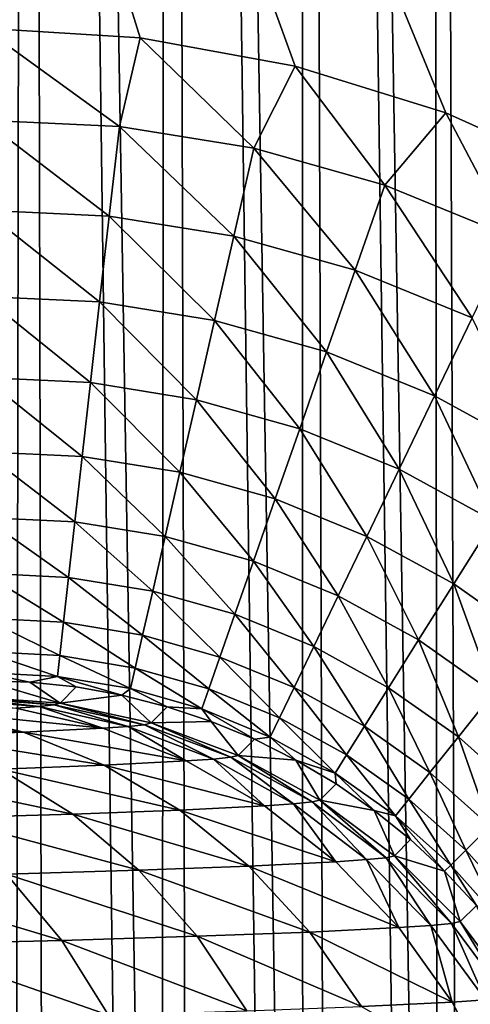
# Model space of a CAD drawing. Header units: millimetres. Extents: x -110 to 110, y 0 to 80.
# Tile 180 of 256: x -65.31 to -63.93, y 50.94 to 53.96. Entities that reach past the tile are written whole.
import ezdxf

# ---------------------------------------------------------------- set-up
doc = ezdxf.new("R2010")
doc.units = ezdxf.units.MM
doc.header["$LTSCALE"] = 59.460957
for name, color, linetype in [('117', 7, 'CONTINUOUS'), ('118', 7, 'CONTINUOUS'), ('119', 7, 'CONTINUOUS'), ('155', 7, 'CONTINUOUS'), ('37', 7, 'CONTINUOUS'), ('45', 7, 'CONTINUOUS'), ('6', 7, 'CONTINUOUS'), ('74', 7, 'CONTINUOUS')]:
    doc.layers.add(name, color=color, linetype=linetype)

msp = doc.modelspace()

# ---------------------------------------------------------------- linework, layer by layer
at = {"layer": '117', "color": 7, "linetype": 'Continuous', "true_color": 0xe0f2ff}
for points in [[(-65.4213, 51.9308, 48.0349), (-65.4705, 51.8816, 45.2163), (-65.1859, 51.8612, 45.2117), (-65.4213, 51.9308, 48.0349)], [(-65.2792, 51.9258, 48.0373), (-65.4213, 51.9308, 48.0349), (-65.1859, 51.8612, 45.2117), (-65.2792, 51.9258, 48.0373)], [(-65.1373, 51.9106, 48.0395), (-65.2792, 51.9258, 48.0373), (-65.1859, 51.8612, 45.2117), (-65.1373, 51.9106, 48.0395)], [(-64.9966, 51.8853, 48.0415), (-65.1373, 51.9106, 48.0395), (-65.1859, 51.8612, 45.2117), (-64.9966, 51.8853, 48.0415)], [(-64.9072, 51.8004, 45.2079), (-64.9966, 51.8853, 48.0415), (-65.1859, 51.8612, 45.2117), (-64.9072, 51.8004, 45.2079)], [(-64.858, 51.85, 48.0433), (-64.9966, 51.8853, 48.0415), (-64.9072, 51.8004, 45.2079), (-64.858, 51.85, 48.0433)], [(-64.7225, 51.805, 48.0449), (-64.858, 51.85, 48.0433), (-64.9072, 51.8004, 45.2079), (-64.7225, 51.805, 48.0449)], [(-64.6399, 51.7007, 45.205), (-64.7225, 51.805, 48.0449), (-64.9072, 51.8004, 45.2079), (-64.6399, 51.7007, 45.205)], [(-64.5906, 51.7504, 48.0462), (-64.7225, 51.805, 48.0449), (-64.6399, 51.7007, 45.205), (-64.5906, 51.7504, 48.0462)], [(-64.4629, 51.6865, 48.0474), (-64.5906, 51.7504, 48.0462), (-64.6399, 51.7007, 45.205), (-64.4629, 51.6865, 48.0474)], [(-64.3895, 51.5639, 45.203), (-64.4629, 51.6865, 48.0474), (-64.6399, 51.7007, 45.205), (-64.3895, 51.5639, 45.203)], [(-64.34, 51.6137, 48.0482), (-64.4629, 51.6865, 48.0474), (-64.3895, 51.5639, 45.203), (-64.34, 51.6137, 48.0482)], [(-64.2227, 51.5323, 48.0489), (-64.34, 51.6137, 48.0482), (-64.3895, 51.5639, 45.203), (-64.2227, 51.5323, 48.0489)], [(-64.1612, 51.3929, 45.202), (-64.2227, 51.5323, 48.0489), (-64.3895, 51.5639, 45.203), (-64.1612, 51.3929, 45.202)], [(-64.1115, 51.4427, 48.0492), (-64.2227, 51.5323, 48.0489), (-64.1612, 51.3929, 45.202), (-64.1115, 51.4427, 48.0492)], [(-64.007, 51.3454, 48.0494), (-64.1115, 51.4427, 48.0492), (-64.1612, 51.3929, 45.202), (-64.007, 51.3454, 48.0494)], [(-63.9594, 51.1912, 45.202), (-64.007, 51.3454, 48.0494), (-64.1612, 51.3929, 45.202), (-63.9594, 51.1912, 45.202)], [(-63.9097, 51.2409, 48.0492), (-64.007, 51.3454, 48.0494), (-63.9594, 51.1912, 45.202), (-63.9097, 51.2409, 48.0492)], [(-63.7884, 50.9628, 45.203), (-63.9097, 51.2409, 48.0492), (-63.9594, 51.1912, 45.202), (-63.7884, 50.9628, 45.203)]]:
    msp.add_3dface(points, dxfattribs=at)
at = {"layer": '118', "color": 7, "linetype": 'Continuous', "true_color": 0xe0f2ff}
for points in [[(-65.4874, 51.8769, 44.9458), (-65.5288, 51.8722, 44.6777), (-65.2503, 51.8509, 44.6221), (-65.4874, 51.8769, 44.9458)], [(-65.2503, 51.8509, 44.6221), (-65.5288, 51.8722, 44.6777), (-65.3221, 51.846, 44.3345), (-65.2503, 51.8509, 44.6221)], [(-65.4705, 51.8816, 45.2163), (-65.4874, 51.8769, 44.9458), (-65.2048, 51.856, 44.9156), (-65.4705, 51.8816, 45.2163)], [(-65.2048, 51.856, 44.9156), (-65.4874, 51.8769, 44.9458), (-65.2503, 51.8509, 44.6221), (-65.2048, 51.856, 44.9156)], [(-65.1859, 51.8612, 45.2117), (-65.4705, 51.8816, 45.2163), (-65.2048, 51.856, 44.9156), (-65.1859, 51.8612, 45.2117)], [(-65.0553, 51.7842, 44.2564), (-65.2503, 51.8509, 44.6221), (-65.3221, 51.846, 44.3345), (-65.0553, 51.7842, 44.2564)], [(-64.9775, 51.7896, 44.5684), (-65.2048, 51.856, 44.9156), (-65.2503, 51.8509, 44.6221), (-64.9775, 51.7896, 44.5684)], [(-64.9775, 51.7896, 44.5684), (-65.2503, 51.8509, 44.6221), (-65.0553, 51.7842, 44.2564), (-64.9775, 51.7896, 44.5684)], [(-64.9279, 51.795, 44.8867), (-65.1859, 51.8612, 45.2117), (-65.2048, 51.856, 44.9156), (-64.9279, 51.795, 44.8867)], [(-64.9279, 51.795, 44.8867), (-65.2048, 51.856, 44.9156), (-64.9775, 51.7896, 44.5684), (-64.9279, 51.795, 44.8867)], [(-64.9072, 51.8004, 45.2079), (-65.1859, 51.8612, 45.2117), (-64.9279, 51.795, 44.8867), (-64.9072, 51.8004, 45.2079)], [(-64.7994, 51.6837, 44.1822), (-64.9775, 51.7896, 44.5684), (-65.0553, 51.7842, 44.2564), (-64.7994, 51.6837, 44.1822)], [(-64.7159, 51.6894, 44.5176), (-64.9279, 51.795, 44.8867), (-64.9775, 51.7896, 44.5684), (-64.7159, 51.6894, 44.5176)], [(-64.7159, 51.6894, 44.5176), (-64.9775, 51.7896, 44.5684), (-64.7994, 51.6837, 44.1822), (-64.7159, 51.6894, 44.5176)], [(-64.6624, 51.695, 44.8597), (-64.9072, 51.8004, 45.2079), (-64.9279, 51.795, 44.8867), (-64.6624, 51.695, 44.8597)], [(-64.6624, 51.695, 44.8597), (-64.9279, 51.795, 44.8867), (-64.7159, 51.6894, 44.5176), (-64.6624, 51.695, 44.8597)], [(-64.6399, 51.7007, 45.205), (-64.9072, 51.8004, 45.2079), (-64.6624, 51.695, 44.8597), (-64.6399, 51.7007, 45.205)], [(-64.5597, 51.5463, 44.1135), (-64.7159, 51.6894, 44.5176), (-64.7994, 51.6837, 44.1822), (-64.5597, 51.5463, 44.1135)], [(-64.4708, 51.5524, 44.4707), (-64.6624, 51.695, 44.8597), (-64.7159, 51.6894, 44.5176), (-64.4708, 51.5524, 44.4707)], [(-64.4708, 51.5524, 44.4707), (-64.7159, 51.6894, 44.5176), (-64.5597, 51.5463, 44.1135), (-64.4708, 51.5524, 44.4707)], [(-64.4136, 51.5581, 44.8352), (-64.6399, 51.7007, 45.205), (-64.6624, 51.695, 44.8597), (-64.4136, 51.5581, 44.8352)], [(-64.4136, 51.5581, 44.8352), (-64.6624, 51.695, 44.8597), (-64.4708, 51.5524, 44.4707), (-64.4136, 51.5581, 44.8352)], [(-64.3895, 51.5639, 45.203), (-64.6399, 51.7007, 45.205), (-64.4136, 51.5581, 44.8352), (-64.3895, 51.5639, 45.203)], [(-64.3409, 51.3749, 44.0515), (-64.4708, 51.5524, 44.4707), (-64.5597, 51.5463, 44.1135), (-64.3409, 51.3749, 44.0515)], [(-64.2471, 51.3813, 44.4287), (-64.4136, 51.5581, 44.8352), (-64.4708, 51.5524, 44.4707), (-64.2471, 51.3813, 44.4287)], [(-64.2471, 51.3813, 44.4287), (-64.4708, 51.5524, 44.4707), (-64.3409, 51.3749, 44.0515), (-64.2471, 51.3813, 44.4287)], [(-64.1866, 51.3871, 44.8136), (-64.3895, 51.5639, 45.203), (-64.4136, 51.5581, 44.8352), (-64.1866, 51.3871, 44.8136)], [(-64.1866, 51.3871, 44.8136), (-64.4136, 51.5581, 44.8352), (-64.2471, 51.3813, 44.4287), (-64.1866, 51.3871, 44.8136)], [(-64.1612, 51.3929, 45.202), (-64.3895, 51.5639, 45.203), (-64.1866, 51.3871, 44.8136), (-64.1612, 51.3929, 45.202)], [(-64.0493, 51.1797, 44.3925), (-64.1866, 51.3871, 44.8136), (-64.2471, 51.3813, 44.4287), (-64.0493, 51.1797, 44.3925)], [(-63.986, 51.1854, 44.7954), (-64.1612, 51.3929, 45.202), (-64.1866, 51.3871, 44.8136), (-63.986, 51.1854, 44.7954)], [(-63.986, 51.1854, 44.7954), (-64.1866, 51.3871, 44.8136), (-64.0493, 51.1797, 44.3925), (-63.986, 51.1854, 44.7954)], [(-63.9594, 51.1912, 45.202), (-64.1612, 51.3929, 45.202), (-63.986, 51.1854, 44.7954), (-63.9594, 51.1912, 45.202)], [(-64.1476, 51.173, 43.9976), (-64.2471, 51.3813, 44.4287), (-64.3409, 51.3749, 44.0515), (-64.1476, 51.173, 43.9976)], [(-64.0493, 51.1797, 44.3925), (-64.2471, 51.3813, 44.4287), (-64.1476, 51.173, 43.9976), (-64.0493, 51.1797, 44.3925)], [(-63.9835, 50.9446, 43.9529), (-64.0493, 51.1797, 44.3925), (-64.1476, 51.173, 43.9976), (-63.9835, 50.9446, 43.9529)], [(-63.8816, 50.9515, 44.3628), (-63.986, 51.1854, 44.7954), (-64.0493, 51.1797, 44.3925), (-63.8816, 50.9515, 44.3628)], [(-63.8816, 50.9515, 44.3628), (-64.0493, 51.1797, 44.3925), (-63.9835, 50.9446, 43.9529), (-63.8816, 50.9515, 44.3628)], [(-63.816, 50.9571, 44.781), (-63.9594, 51.1912, 45.202), (-63.986, 51.1854, 44.7954), (-63.816, 50.9571, 44.781)], [(-63.816, 50.9571, 44.781), (-63.986, 51.1854, 44.7954), (-63.8816, 50.9515, 44.3628), (-63.816, 50.9571, 44.781)], [(-63.7884, 50.9628, 45.203), (-63.9594, 51.1912, 45.202), (-63.816, 50.9571, 44.781), (-63.7884, 50.9628, 45.203)], [(-63.8521, 50.6943, 43.9183), (-63.8816, 50.9515, 44.3628), (-63.9835, 50.9446, 43.9529), (-63.8521, 50.6943, 43.9183)]]:
    msp.add_3dface(points, dxfattribs=at)
at = {"layer": '119', "color": 7, "linetype": 'Continuous', "true_color": 0xe0f2ff}
for points in [[(-65.0553, 51.7842, 44.2564), (-65.3221, 51.846, 44.3345), (-65.5565, 51.8343, 43.6635), (-65.0553, 51.7842, 44.2564)], [(-65.5565, 51.8343, 43.6635), (-65.8535, 51.823, 43.0176), (-65.2984, 51.7721, 43.5604), (-65.5565, 51.8343, 43.6635)], [(-65.2984, 51.7721, 43.5604), (-65.8535, 51.823, 43.0176), (-65.6065, 51.7604, 42.8906), (-65.2984, 51.7721, 43.5604)], [(-65.0553, 51.7842, 44.2564), (-65.5565, 51.8343, 43.6635), (-65.2984, 51.7721, 43.5604), (-65.0553, 51.7842, 44.2564)], [(-64.7994, 51.6837, 44.1822), (-65.0553, 51.7842, 44.2564), (-65.2984, 51.7721, 43.5604), (-64.7994, 51.6837, 44.1822)], [(-65.2984, 51.7721, 43.5604), (-65.6065, 51.7604, 42.8906), (-65.0509, 51.6711, 43.4623), (-65.2984, 51.7721, 43.5604)], [(-65.0509, 51.6711, 43.4623), (-65.6065, 51.7604, 42.8906), (-65.3696, 51.659, 42.7695), (-65.0509, 51.6711, 43.4623)], [(-64.7994, 51.6837, 44.1822), (-65.2984, 51.7721, 43.5604), (-65.0509, 51.6711, 43.4623), (-64.7994, 51.6837, 44.1822)], [(-65.3696, 51.659, 42.7695), (-65.7525, 51.6475, 42.11), (-65.1476, 51.5209, 42.6567), (-65.3696, 51.659, 42.7695)], [(-65.0509, 51.6711, 43.4623), (-65.3696, 51.659, 42.7695), (-64.819, 51.5333, 43.3711), (-65.0509, 51.6711, 43.4623)], [(-64.819, 51.5333, 43.3711), (-65.3696, 51.659, 42.7695), (-65.1476, 51.5209, 42.6567), (-64.819, 51.5333, 43.3711)], [(-64.5597, 51.5463, 44.1135), (-64.7994, 51.6837, 44.1822), (-65.0509, 51.6711, 43.4623), (-64.5597, 51.5463, 44.1135)], [(-64.5597, 51.5463, 44.1135), (-65.0509, 51.6711, 43.4623), (-64.819, 51.5333, 43.3711), (-64.5597, 51.5463, 44.1135)], [(-65.1476, 51.5209, 42.6567), (-65.7525, 51.6475, 42.11), (-65.5424, 51.509, 41.9767), (-65.1476, 51.5209, 42.6567)], [(-64.3409, 51.3749, 44.0515), (-64.5597, 51.5463, 44.1135), (-64.819, 51.5333, 43.3711), (-64.3409, 51.3749, 44.0515)], [(-65.1476, 51.5209, 42.6567), (-65.5424, 51.509, 41.9767), (-64.945, 51.3488, 42.5546), (-65.1476, 51.5209, 42.6567)], [(-64.945, 51.3488, 42.5546), (-65.5424, 51.509, 41.9767), (-65.3507, 51.3366, 41.8559), (-64.945, 51.3488, 42.5546)], [(-64.819, 51.5333, 43.3711), (-65.1476, 51.5209, 42.6567), (-64.6074, 51.3616, 43.2887), (-64.819, 51.5333, 43.3711)], [(-64.6074, 51.3616, 43.2887), (-65.1476, 51.5209, 42.6567), (-64.945, 51.3488, 42.5546), (-64.6074, 51.3616, 43.2887)], [(-64.3409, 51.3749, 44.0515), (-64.819, 51.5333, 43.3711), (-64.6074, 51.3616, 43.2887), (-64.3409, 51.3749, 44.0515)], [(-64.6074, 51.3616, 43.2887), (-64.945, 51.3488, 42.5546), (-64.4203, 51.1593, 43.2168), (-64.6074, 51.3616, 43.2887)], [(-64.1476, 51.173, 43.9976), (-64.3409, 51.3749, 44.0515), (-64.6074, 51.3616, 43.2887), (-64.1476, 51.173, 43.9976)], [(-64.1476, 51.173, 43.9976), (-64.6074, 51.3616, 43.2887), (-64.4203, 51.1593, 43.2168), (-64.1476, 51.173, 43.9976)], [(-65.3507, 51.3366, 41.8559), (-65.8208, 51.3251, 41.1987), (-65.1812, 51.1337, 41.75), (-65.3507, 51.3366, 41.8559)], [(-65.1812, 51.1337, 41.75), (-65.8208, 51.3251, 41.1987), (-65.6625, 51.122, 41.0772), (-65.1812, 51.1337, 41.75)], [(-64.945, 51.3488, 42.5546), (-65.3507, 51.3366, 41.8559), (-64.7659, 51.1462, 42.4653), (-64.945, 51.3488, 42.5546)], [(-64.7659, 51.1462, 42.4653), (-65.3507, 51.3366, 41.8559), (-65.1812, 51.1337, 41.75), (-64.7659, 51.1462, 42.4653)], [(-64.4203, 51.1593, 43.2168), (-64.945, 51.3488, 42.5546), (-64.7659, 51.1462, 42.4653), (-64.4203, 51.1593, 43.2168)], [(-64.7659, 51.1462, 42.4653), (-65.1812, 51.1337, 41.75), (-64.614, 50.9173, 42.3905), (-64.7659, 51.1462, 42.4653)], [(-64.4203, 51.1593, 43.2168), (-64.7659, 51.1462, 42.4653), (-64.2616, 50.9307, 43.1567), (-64.4203, 51.1593, 43.2168)], [(-64.2616, 50.9307, 43.1567), (-64.7659, 51.1462, 42.4653), (-64.614, 50.9173, 42.3905), (-64.2616, 50.9307, 43.1567)], [(-63.9835, 50.9446, 43.9529), (-64.1476, 51.173, 43.9976), (-64.4203, 51.1593, 43.2168), (-63.9835, 50.9446, 43.9529)], [(-63.9835, 50.9446, 43.9529), (-64.4203, 51.1593, 43.2168), (-64.2616, 50.9307, 43.1567), (-63.9835, 50.9446, 43.9529)], [(-65.1812, 51.1337, 41.75), (-65.6625, 51.122, 41.0772), (-65.0375, 50.9046, 41.6611), (-65.1812, 51.1337, 41.75)], [(-65.0375, 50.9046, 41.6611), (-65.6625, 51.122, 41.0772), (-65.5282, 50.8926, 40.9752), (-65.0375, 50.9046, 41.6611)], [(-64.614, 50.9173, 42.3905), (-65.1812, 51.1337, 41.75), (-65.0375, 50.9046, 41.6611), (-64.614, 50.9173, 42.3905)], [(-63.8521, 50.6943, 43.9183), (-63.9835, 50.9446, 43.9529), (-64.2616, 50.9307, 43.1567), (-63.8521, 50.6943, 43.9183)]]:
    msp.add_3dface(points, dxfattribs=at)
at = {"layer": '155', "color": 7, "linetype": 'Continuous', "true_color": 0xe0f2ff}
for points in [[(-64.9407, 53.9015, 50), (-65.4213, 53.9305, 50), (-65.0046, 53.6293, 49.9806), (-64.9407, 53.9015, 50)], [(-65.0046, 53.6293, 49.9806), (-65.4213, 53.9305, 50), (-65.4213, 53.649, 49.9801), (-65.0046, 53.6293, 49.9806)], [(-64.5924, 53.5625, 49.981), (-64.9407, 53.9015, 50), (-65.0046, 53.6293, 49.9806), (-64.5924, 53.5625, 49.981)], [(-64.465, 53.8145, 50), (-64.9407, 53.9015, 50), (-64.5924, 53.5625, 49.981), (-64.465, 53.8145, 50)], [(-64.1902, 53.4493, 49.9814), (-64.465, 53.8145, 50), (-64.5924, 53.5625, 49.981), (-64.1902, 53.4493, 49.9814)], [(-64.0035, 53.6708, 50), (-64.465, 53.8145, 50), (-64.1902, 53.4493, 49.9814), (-64.0035, 53.6708, 50)], [(-65.0046, 53.6293, 49.9806), (-65.4213, 53.649, 49.9801), (-65.0355, 53.3547, 49.9217), (-65.0046, 53.6293, 49.9806)], [(-65.0355, 53.3547, 49.9217), (-65.4213, 53.649, 49.9801), (-65.4213, 53.3728, 49.9207), (-65.0355, 53.3547, 49.9217)], [(-63.8031, 53.2913, 49.9817), (-64.0035, 53.6708, 50), (-64.1902, 53.4493, 49.9814), (-63.8031, 53.2913, 49.9817)], [(-63.563, 53.4727, 50), (-64.0035, 53.6708, 50), (-63.8031, 53.2913, 49.9817), (-63.563, 53.4727, 50)], [(-64.6539, 53.293, 49.9226), (-65.0046, 53.6293, 49.9806), (-65.0355, 53.3547, 49.9217), (-64.6539, 53.293, 49.9226)], [(-64.5924, 53.5625, 49.981), (-65.0046, 53.6293, 49.9806), (-64.6539, 53.293, 49.9226), (-64.5924, 53.5625, 49.981)], [(-64.2815, 53.1884, 49.9233), (-64.5924, 53.5625, 49.981), (-64.6539, 53.293, 49.9226), (-64.2815, 53.1884, 49.9233)], [(-64.1902, 53.4493, 49.9814), (-64.5924, 53.5625, 49.981), (-64.2815, 53.1884, 49.9233), (-64.1902, 53.4493, 49.9814)], [(-63.923, 53.0422, 49.9239), (-64.1902, 53.4493, 49.9814), (-64.2815, 53.1884, 49.9233), (-63.923, 53.0422, 49.9239)], [(-63.8031, 53.2913, 49.9817), (-64.1902, 53.4493, 49.9814), (-63.923, 53.0422, 49.9239), (-63.8031, 53.2913, 49.9817)], [(-65.0652, 53.0912, 49.8245), (-65.4213, 53.3728, 49.9207), (-65.4213, 53.1078, 49.823), (-65.0652, 53.0912, 49.8245)], [(-65.0355, 53.3547, 49.9217), (-65.4213, 53.3728, 49.9207), (-65.0652, 53.0912, 49.8245), (-65.0355, 53.3547, 49.9217)], [(-64.7129, 53.0343, 49.8258), (-65.0355, 53.3547, 49.9217), (-65.0652, 53.0912, 49.8245), (-64.7129, 53.0343, 49.8258)], [(-64.6539, 53.293, 49.9226), (-65.0355, 53.3547, 49.9217), (-64.7129, 53.0343, 49.8258), (-64.6539, 53.293, 49.9226)], [(-64.3691, 52.9378, 49.8269), (-64.6539, 53.293, 49.9226), (-64.7129, 53.0343, 49.8258), (-64.3691, 52.9378, 49.8269)], [(-64.2815, 53.1884, 49.9233), (-64.6539, 53.293, 49.9226), (-64.3691, 52.9378, 49.8269), (-64.2815, 53.1884, 49.9233)], [(-64.0383, 52.8029, 49.8277), (-64.2815, 53.1884, 49.9233), (-64.3691, 52.9378, 49.8269), (-64.0383, 52.8029, 49.8277)], [(-63.923, 53.0422, 49.9239), (-64.2815, 53.1884, 49.9233), (-64.0383, 52.8029, 49.8277), (-63.923, 53.0422, 49.9239)], [(-65.0652, 53.0912, 49.8245), (-65.4213, 53.1078, 49.823), (-65.093, 52.8439, 49.6909), (-65.0652, 53.0912, 49.8245)], [(-65.093, 52.8439, 49.6909), (-65.4213, 53.1078, 49.823), (-65.4213, 52.8592, 49.6889), (-65.093, 52.8439, 49.6909)], [(-64.7684, 52.7915, 49.6926), (-65.0652, 53.0912, 49.8245), (-65.093, 52.8439, 49.6909), (-64.7684, 52.7915, 49.6926)], [(-64.7129, 53.0343, 49.8258), (-65.0652, 53.0912, 49.8245), (-64.7684, 52.7915, 49.6926), (-64.7129, 53.0343, 49.8258)], [(-64.4514, 52.7025, 49.694), (-64.7129, 53.0343, 49.8258), (-64.7684, 52.7915, 49.6926), (-64.4514, 52.7025, 49.694)], [(-64.3691, 52.9378, 49.8269), (-64.7129, 53.0343, 49.8258), (-64.4514, 52.7025, 49.694), (-64.3691, 52.9378, 49.8269)], [(-63.7247, 52.6312, 49.8284), (-63.923, 53.0422, 49.9239), (-64.0383, 52.8029, 49.8277), (-63.7247, 52.6312, 49.8284)], [(-64.1465, 52.5782, 49.6951), (-64.3691, 52.9378, 49.8269), (-64.4514, 52.7025, 49.694), (-64.1465, 52.5782, 49.6951)], [(-64.0383, 52.8029, 49.8277), (-64.3691, 52.9378, 49.8269), (-64.1465, 52.5782, 49.6951), (-64.0383, 52.8029, 49.8277)], [(-65.093, 52.8439, 49.6909), (-65.4213, 52.8592, 49.6889), (-65.1185, 52.6177, 49.5235), (-65.093, 52.8439, 49.6909)], [(-65.1185, 52.6177, 49.5235), (-65.4213, 52.8592, 49.6889), (-65.4213, 52.6319, 49.5211), (-65.1185, 52.6177, 49.5235)], [(-64.819, 52.5693, 49.5256), (-65.093, 52.8439, 49.6909), (-65.1185, 52.6177, 49.5235), (-64.819, 52.5693, 49.5256)], [(-64.7684, 52.7915, 49.6926), (-65.093, 52.8439, 49.6909), (-64.819, 52.5693, 49.5256), (-64.7684, 52.7915, 49.6926)], [(-64.5268, 52.4873, 49.5273), (-64.7684, 52.7915, 49.6926), (-64.819, 52.5693, 49.5256), (-64.5268, 52.4873, 49.5273)], [(-64.4514, 52.7025, 49.694), (-64.7684, 52.7915, 49.6926), (-64.5268, 52.4873, 49.5273), (-64.4514, 52.7025, 49.694)], [(-63.8574, 52.4199, 49.6959), (-64.0383, 52.8029, 49.8277), (-64.1465, 52.5782, 49.6951), (-63.8574, 52.4199, 49.6959)], [(-63.7247, 52.6312, 49.8284), (-64.0383, 52.8029, 49.8277), (-63.8574, 52.4199, 49.6959), (-63.7247, 52.6312, 49.8284)], [(-64.2455, 52.3725, 49.5287), (-64.4514, 52.7025, 49.694), (-64.5268, 52.4873, 49.5273), (-64.2455, 52.3725, 49.5287)], [(-64.1465, 52.5782, 49.6951), (-64.4514, 52.7025, 49.694), (-64.2455, 52.3725, 49.5287), (-64.1465, 52.5782, 49.6951)], [(-65.1411, 52.4173, 49.3258), (-65.4213, 52.6319, 49.5211), (-65.4213, 52.4306, 49.323), (-65.1411, 52.4173, 49.3258)], [(-65.1185, 52.6177, 49.5235), (-65.4213, 52.6319, 49.5211), (-65.1411, 52.4173, 49.3258), (-65.1185, 52.6177, 49.5235)], [(-64.864, 52.3724, 49.3282), (-65.1185, 52.6177, 49.5235), (-65.1411, 52.4173, 49.3258), (-64.864, 52.3724, 49.3282)], [(-64.819, 52.5693, 49.5256), (-65.1185, 52.6177, 49.5235), (-64.864, 52.3724, 49.3282), (-64.819, 52.5693, 49.5256)], [(-64.5936, 52.2963, 49.3302), (-64.819, 52.5693, 49.5256), (-64.864, 52.3724, 49.3282), (-64.5936, 52.2963, 49.3302)], [(-64.5268, 52.4873, 49.5273), (-64.819, 52.5693, 49.5256), (-64.5936, 52.2963, 49.3302), (-64.5268, 52.4873, 49.5273)], [(-63.9789, 52.2265, 49.5297), (-64.1465, 52.5782, 49.6951), (-64.2455, 52.3725, 49.5287), (-63.9789, 52.2265, 49.5297)], [(-63.8574, 52.4199, 49.6959), (-64.1465, 52.5782, 49.6951), (-63.9789, 52.2265, 49.5297), (-63.8574, 52.4199, 49.6959)], [(-64.3333, 52.1901, 49.3317), (-64.5268, 52.4873, 49.5273), (-64.5936, 52.2963, 49.3302), (-64.3333, 52.1901, 49.3317)], [(-64.2455, 52.3725, 49.5287), (-64.5268, 52.4873, 49.5273), (-64.3333, 52.1901, 49.3317), (-64.2455, 52.3725, 49.5287)], [(-65.1603, 52.2465, 49.1016), (-65.4213, 52.4306, 49.323), (-65.4213, 52.2592, 49.0985), (-65.1603, 52.2465, 49.1016)], [(-65.1411, 52.4173, 49.3258), (-65.4213, 52.4306, 49.323), (-65.1603, 52.2465, 49.1016), (-65.1411, 52.4173, 49.3258)], [(-64.9023, 52.2045, 49.1042), (-65.1411, 52.4173, 49.3258), (-65.1603, 52.2465, 49.1016), (-64.9023, 52.2045, 49.1042)], [(-64.864, 52.3724, 49.3282), (-65.1411, 52.4173, 49.3258), (-64.9023, 52.2045, 49.1042), (-64.864, 52.3724, 49.3282)], [(-63.7305, 52.0512, 49.5303), (-63.8574, 52.4199, 49.6959), (-63.9789, 52.2265, 49.5297), (-63.7305, 52.0512, 49.5303)], [(-64.6505, 52.1335, 49.1065), (-64.864, 52.3724, 49.3282), (-64.9023, 52.2045, 49.1042), (-64.6505, 52.1335, 49.1065)], [(-64.5936, 52.2963, 49.3302), (-64.864, 52.3724, 49.3282), (-64.6505, 52.1335, 49.1065), (-64.5936, 52.2963, 49.3302)], [(-64.0867, 52.055, 49.3329), (-64.2455, 52.3725, 49.5287), (-64.3333, 52.1901, 49.3317), (-64.0867, 52.055, 49.3329)], [(-63.9789, 52.2265, 49.5297), (-64.2455, 52.3725, 49.5287), (-64.0867, 52.055, 49.3329), (-63.9789, 52.2265, 49.5297)], [(-64.4083, 52.0344, 49.1082), (-64.5936, 52.2963, 49.3302), (-64.6505, 52.1335, 49.1065), (-64.4083, 52.0344, 49.1082)], [(-64.3333, 52.1901, 49.3317), (-64.5936, 52.2963, 49.3302), (-64.4083, 52.0344, 49.1082), (-64.3333, 52.1901, 49.3317)], [(-65.1603, 52.2465, 49.1016), (-65.4213, 52.2592, 49.0985), (-65.1758, 52.1089, 48.8554), (-65.1603, 52.2465, 49.1016)], [(-65.1758, 52.1089, 48.8554), (-65.4213, 52.2592, 49.0985), (-65.4213, 52.1211, 48.8521), (-65.1758, 52.1089, 48.8554)], [(-64.9332, 52.069, 48.8583), (-65.1603, 52.2465, 49.1016), (-65.1758, 52.1089, 48.8554), (-64.9332, 52.069, 48.8583)], [(-64.9023, 52.2045, 49.1042), (-65.1603, 52.2465, 49.1016), (-64.9332, 52.069, 48.8583), (-64.9023, 52.2045, 49.1042)], [(-64.6965, 52.0021, 48.8607), (-64.9023, 52.2045, 49.1042), (-64.9332, 52.069, 48.8583), (-64.6965, 52.0021, 48.8607)], [(-64.6505, 52.1335, 49.1065), (-64.9023, 52.2045, 49.1042), (-64.6965, 52.0021, 48.8607), (-64.6505, 52.1335, 49.1065)], [(-63.8569, 51.8927, 49.3336), (-63.9789, 52.2265, 49.5297), (-64.0867, 52.055, 49.3329), (-63.8569, 51.8927, 49.3336)], [(-63.7305, 52.0512, 49.5303), (-63.9789, 52.2265, 49.5297), (-63.8569, 51.8927, 49.3336), (-63.7305, 52.0512, 49.5303)], [(-64.1787, 51.9085, 49.1095), (-64.3333, 52.1901, 49.3317), (-64.4083, 52.0344, 49.1082), (-64.1787, 51.9085, 49.1095)], [(-64.0867, 52.055, 49.3329), (-64.3333, 52.1901, 49.3317), (-64.1787, 51.9085, 49.1095), (-64.0867, 52.055, 49.3329)], [(-65.1758, 52.1089, 48.8554), (-65.4213, 52.1211, 48.8521), (-65.1873, 52.007, 48.5922), (-65.1758, 52.1089, 48.8554)], [(-65.1873, 52.007, 48.5922), (-65.4213, 52.1211, 48.8521), (-65.4213, 52.0191, 48.5887), (-65.1873, 52.007, 48.5922)], [(-64.4688, 51.9087, 48.8626), (-64.6505, 52.1335, 49.1065), (-64.6965, 52.0021, 48.8607), (-64.4688, 51.9087, 48.8626)], [(-64.4083, 52.0344, 49.1082), (-64.6505, 52.1335, 49.1065), (-64.4688, 51.9087, 48.8626), (-64.4083, 52.0344, 49.1082)], [(-64.9561, 51.9687, 48.5952), (-65.1758, 52.1089, 48.8554), (-65.1873, 52.007, 48.5922), (-64.9561, 51.9687, 48.5952)], [(-64.9332, 52.069, 48.8583), (-65.1758, 52.1089, 48.8554), (-64.9561, 51.9687, 48.5952), (-64.9332, 52.069, 48.8583)], [(-64.7306, 51.9046, 48.5978), (-64.9332, 52.069, 48.8583), (-64.9561, 51.9687, 48.5952), (-64.7306, 51.9046, 48.5978)], [(-64.6965, 52.0021, 48.8607), (-64.9332, 52.069, 48.8583), (-64.7306, 51.9046, 48.5978), (-64.6965, 52.0021, 48.8607)], [(-63.9648, 51.7574, 49.1103), (-64.0867, 52.055, 49.3329), (-64.1787, 51.9085, 49.1095), (-63.9648, 51.7574, 49.1103)], [(-63.8569, 51.8927, 49.3336), (-64.0867, 52.055, 49.3329), (-63.9648, 51.7574, 49.1103), (-63.8569, 51.8927, 49.3336)], [(-65.1873, 52.007, 48.5922), (-65.4213, 52.0191, 48.5887), (-65.1945, 51.9431, 48.3171), (-65.1873, 52.007, 48.5922)], [(-65.1945, 51.9431, 48.3171), (-65.4213, 52.0191, 48.5887), (-65.4213, 51.9552, 48.3135), (-65.1945, 51.9431, 48.3171)], [(-64.253, 51.7902, 48.864), (-64.4083, 52.0344, 49.1082), (-64.4688, 51.9087, 48.8626), (-64.253, 51.7902, 48.864)], [(-64.1787, 51.9085, 49.1095), (-64.4083, 52.0344, 49.1082), (-64.253, 51.7902, 48.864), (-64.1787, 51.9085, 49.1095)], [(-64.9705, 51.9055, 48.3203), (-65.1873, 52.007, 48.5922), (-65.1945, 51.9431, 48.3171), (-64.9705, 51.9055, 48.3203)], [(-64.9561, 51.9687, 48.5952), (-65.1873, 52.007, 48.5922), (-64.9705, 51.9055, 48.3203), (-64.9561, 51.9687, 48.5952)], [(-64.5137, 51.8155, 48.5998), (-64.6965, 52.0021, 48.8607), (-64.7306, 51.9046, 48.5978), (-64.5137, 51.8155, 48.5998)], [(-64.4688, 51.9087, 48.8626), (-64.6965, 52.0021, 48.8607), (-64.5137, 51.8155, 48.5998), (-64.4688, 51.9087, 48.8626)], [(-64.7521, 51.8431, 48.3229), (-64.9561, 51.9687, 48.5952), (-64.9705, 51.9055, 48.3203), (-64.7521, 51.8431, 48.3229)], [(-64.7306, 51.9046, 48.5978), (-64.9561, 51.9687, 48.5952), (-64.7521, 51.8431, 48.3229), (-64.7306, 51.9046, 48.5978)], [(-65.4213, 51.9308, 48.0349), (-65.2792, 51.9258, 48.0373), (-65.4213, 51.9552, 48.3135), (-65.4213, 51.9308, 48.0349)], [(-65.2792, 51.9258, 48.0373), (-65.1945, 51.9431, 48.3171), (-65.4213, 51.9552, 48.3135), (-65.2792, 51.9258, 48.0373)], [(-65.2792, 51.9258, 48.0373), (-65.1373, 51.9106, 48.0395), (-65.1945, 51.9431, 48.3171), (-65.2792, 51.9258, 48.0373)], [(-64.9966, 51.8853, 48.0415), (-64.9705, 51.9055, 48.3203), (-65.1945, 51.9431, 48.3171), (-64.9966, 51.8853, 48.0415)], [(-65.1373, 51.9106, 48.0395), (-64.9966, 51.8853, 48.0415), (-65.1945, 51.9431, 48.3171), (-65.1373, 51.9106, 48.0395)], [(-64.9966, 51.8853, 48.0415), (-64.858, 51.85, 48.0433), (-64.9705, 51.9055, 48.3203), (-64.9966, 51.8853, 48.0415)], [(-64.858, 51.85, 48.0433), (-64.7521, 51.8431, 48.3229), (-64.9705, 51.9055, 48.3203), (-64.858, 51.85, 48.0433)], [(-64.5421, 51.7565, 48.325), (-64.7306, 51.9046, 48.5978), (-64.7521, 51.8431, 48.3229), (-64.5421, 51.7565, 48.325)], [(-64.5137, 51.8155, 48.5998), (-64.7306, 51.9046, 48.5978), (-64.5421, 51.7565, 48.325), (-64.5137, 51.8155, 48.5998)], [(-64.3082, 51.7024, 48.6013), (-64.4688, 51.9087, 48.8626), (-64.5137, 51.8155, 48.5998), (-64.3082, 51.7024, 48.6013)], [(-64.253, 51.7902, 48.864), (-64.4688, 51.9087, 48.8626), (-64.3082, 51.7024, 48.6013), (-64.253, 51.7902, 48.864)], [(-64.052, 51.6481, 48.8648), (-64.1787, 51.9085, 49.1095), (-64.253, 51.7902, 48.864), (-64.052, 51.6481, 48.8648)], [(-63.9648, 51.7574, 49.1103), (-64.1787, 51.9085, 49.1095), (-64.052, 51.6481, 48.8648), (-63.9648, 51.7574, 49.1103)], [(-63.7694, 51.583, 49.1105), (-63.8569, 51.8927, 49.3336), (-63.9648, 51.7574, 49.1103), (-63.7694, 51.583, 49.1105)], [(-64.858, 51.85, 48.0433), (-64.7225, 51.805, 48.0449), (-64.7521, 51.8431, 48.3229), (-64.858, 51.85, 48.0433)], [(-64.5906, 51.7504, 48.0462), (-64.5421, 51.7565, 48.325), (-64.7521, 51.8431, 48.3229), (-64.5906, 51.7504, 48.0462)], [(-64.7225, 51.805, 48.0449), (-64.5906, 51.7504, 48.0462), (-64.7521, 51.8431, 48.3229), (-64.7225, 51.805, 48.0449)], [(-64.3431, 51.6468, 48.3265), (-64.5137, 51.8155, 48.5998), (-64.5421, 51.7565, 48.325), (-64.3431, 51.6468, 48.3265)], [(-64.3082, 51.7024, 48.6013), (-64.5137, 51.8155, 48.5998), (-64.3431, 51.6468, 48.3265), (-64.3082, 51.7024, 48.6013)], [(-64.1167, 51.5669, 48.6022), (-64.253, 51.7902, 48.864), (-64.3082, 51.7024, 48.6013), (-64.1167, 51.5669, 48.6022)], [(-64.052, 51.6481, 48.8648), (-64.253, 51.7902, 48.864), (-64.1167, 51.5669, 48.6022), (-64.052, 51.6481, 48.8648)], [(-64.5906, 51.7504, 48.0462), (-64.4629, 51.6865, 48.0474), (-64.5421, 51.7565, 48.325), (-64.5906, 51.7504, 48.0462)], [(-64.4629, 51.6865, 48.0474), (-64.3431, 51.6468, 48.3265), (-64.5421, 51.7565, 48.325), (-64.4629, 51.6865, 48.0474)], [(-63.8683, 51.4841, 48.8651), (-63.9648, 51.7574, 49.1103), (-64.052, 51.6481, 48.8648), (-63.8683, 51.4841, 48.8651)], [(-63.7694, 51.583, 49.1105), (-63.9648, 51.7574, 49.1103), (-63.8683, 51.4841, 48.8651), (-63.7694, 51.583, 49.1105)], [(-64.4629, 51.6865, 48.0474), (-64.34, 51.6137, 48.0482), (-64.3431, 51.6468, 48.3265), (-64.4629, 51.6865, 48.0474)], [(-64.1577, 51.5154, 48.3275), (-64.3082, 51.7024, 48.6013), (-64.3431, 51.6468, 48.3265), (-64.1577, 51.5154, 48.3275)], [(-64.1167, 51.5669, 48.6022), (-64.3082, 51.7024, 48.6013), (-64.1577, 51.5154, 48.3275), (-64.1167, 51.5669, 48.6022)], [(-64.2227, 51.5323, 48.0489), (-64.1577, 51.5154, 48.3275), (-64.3431, 51.6468, 48.3265), (-64.2227, 51.5323, 48.0489)], [(-64.34, 51.6137, 48.0482), (-64.2227, 51.5323, 48.0489), (-64.3431, 51.6468, 48.3265), (-64.34, 51.6137, 48.0482)], [(-63.9417, 51.4106, 48.6024), (-64.052, 51.6481, 48.8648), (-64.1167, 51.5669, 48.6022), (-63.9417, 51.4106, 48.6024)], [(-63.8683, 51.4841, 48.8651), (-64.052, 51.6481, 48.8648), (-63.9417, 51.4106, 48.6024), (-63.8683, 51.4841, 48.8651)], [(-63.9883, 51.3641, 48.3278), (-64.1167, 51.5669, 48.6022), (-64.1577, 51.5154, 48.3275), (-63.9883, 51.3641, 48.3278)], [(-63.9417, 51.4106, 48.6024), (-64.1167, 51.5669, 48.6022), (-63.9883, 51.3641, 48.3278), (-63.9417, 51.4106, 48.6024)], [(-64.2227, 51.5323, 48.0489), (-64.1115, 51.4427, 48.0492), (-64.1577, 51.5154, 48.3275), (-64.2227, 51.5323, 48.0489)], [(-64.007, 51.3454, 48.0494), (-63.9883, 51.3641, 48.3278), (-64.1577, 51.5154, 48.3275), (-64.007, 51.3454, 48.0494)], [(-64.1115, 51.4427, 48.0492), (-64.007, 51.3454, 48.0494), (-64.1577, 51.5154, 48.3275), (-64.1115, 51.4427, 48.0492)], [(-63.7855, 51.2356, 48.6022), (-63.8683, 51.4841, 48.8651), (-63.9417, 51.4106, 48.6024), (-63.7855, 51.2356, 48.6022)], [(-63.8369, 51.1946, 48.3275), (-63.9417, 51.4106, 48.6024), (-63.9883, 51.3641, 48.3278), (-63.8369, 51.1946, 48.3275)], [(-63.7855, 51.2356, 48.6022), (-63.9417, 51.4106, 48.6024), (-63.8369, 51.1946, 48.3275), (-63.7855, 51.2356, 48.6022)], [(-64.007, 51.3454, 48.0494), (-63.9097, 51.2409, 48.0492), (-63.9883, 51.3641, 48.3278), (-64.007, 51.3454, 48.0494)], [(-63.9097, 51.2409, 48.0492), (-63.8369, 51.1946, 48.3275), (-63.9883, 51.3641, 48.3278), (-63.9097, 51.2409, 48.0492)]]:
    msp.add_3dface(points, dxfattribs=at)
at = {"layer": '37', "color": 7, "linetype": 'Continuous', "true_color": 0xe0f2ff}
for points in [[(-65.2868, 70.7052, 37.2702), (-65.336, 40, 36.5632), (-65.7312, 70.7052, 36.9395), (-65.2868, 70.7052, 37.2702)], [(-64.8794, 40, 36.9089), (-65.336, 40, 36.5632), (-65.2868, 70.7052, 37.2702), (-64.8794, 40, 36.9089)], [(-64.8585, 70.7052, 37.6216), (-64.8794, 40, 36.9089), (-65.2868, 70.7052, 37.2702), (-64.8585, 70.7052, 37.6216)], [(-64.4394, 40, 37.2756), (-64.8794, 40, 36.9089), (-64.8585, 70.7052, 37.6216), (-64.4394, 40, 37.2756)], [(-64.4473, 70.7052, 37.9928), (-64.4394, 40, 37.2756), (-64.8585, 70.7052, 37.6216), (-64.4473, 70.7052, 37.9928)], [(-64.0541, 70.7052, 38.383), (-64.0171, 40, 37.6624), (-64.4473, 70.7052, 37.9928), (-64.0541, 70.7052, 38.383)], [(-64.0171, 40, 37.6624), (-64.4394, 40, 37.2756), (-64.4473, 70.7052, 37.9928), (-64.0171, 40, 37.6624)], [(-63.6133, 40, 38.0686), (-64.0171, 40, 37.6624), (-64.0541, 70.7052, 38.383), (-63.6133, 40, 38.0686)], [(-63.6798, 70.7052, 38.7914), (-63.6133, 40, 38.0686), (-64.0541, 70.7052, 38.383), (-63.6798, 70.7052, 38.7914)]]:
    msp.add_3dface(points, dxfattribs=at)
at = {"layer": '45', "color": 7, "linetype": 'Continuous', "true_color": 0xe0f2ff}
for points in [[(-65.2202, 40, -36.6477), (-65.7312, 70.7052, -36.9395), (-65.6812, 40, -36.3232), (-65.2202, 40, -36.6477)], [(-65.2868, 70.7052, -37.2702), (-65.7312, 70.7052, -36.9395), (-65.2202, 40, -36.6477), (-65.2868, 70.7052, -37.2702)], [(-64.7746, 40, -36.9931), (-65.2868, 70.7052, -37.2702), (-65.2202, 40, -36.6477), (-64.7746, 40, -36.9931)], [(-64.8585, 70.7052, -37.6216), (-65.2868, 70.7052, -37.2702), (-64.7746, 40, -36.9931), (-64.8585, 70.7052, -37.6216)], [(-64.4473, 70.7052, -37.9928), (-64.8585, 70.7052, -37.6216), (-64.3454, 40, -37.3586), (-64.4473, 70.7052, -37.9928)], [(-64.3454, 40, -37.3586), (-64.8585, 70.7052, -37.6216), (-64.7746, 40, -36.9931), (-64.3454, 40, -37.3586)], [(-64.0541, 70.7052, -38.383), (-64.4473, 70.7052, -37.9928), (-63.9334, 40, -37.7435), (-64.0541, 70.7052, -38.383)], [(-63.9334, 40, -37.7435), (-64.4473, 70.7052, -37.9928), (-64.3454, 40, -37.3586), (-63.9334, 40, -37.7435)], [(-63.6798, 70.7052, -38.7914), (-64.0541, 70.7052, -38.383), (-63.5396, 40, -38.1469), (-63.6798, 70.7052, -38.7914)], [(-63.5396, 40, -38.1469), (-64.0541, 70.7052, -38.383), (-63.9334, 40, -37.7435), (-63.5396, 40, -38.1469)]]:
    msp.add_3dface(points, dxfattribs=at)
at = {"layer": '6', "color": 7, "linetype": 'Continuous', "true_color": 0xe0f2ff}
for points in [[(110, 0, -55), (-110, 0, -55), (110, 80, -55), (110, 0, -55)], [(110, 80, -55), (-110, 0, -55), (-110, 80, -55), (110, 80, -55)]]:
    msp.add_3dface(points, dxfattribs=at)
at = {"layer": '74', "color": 7, "linetype": 'Continuous', "true_color": 0xe0f2ff}
for points in [[(-62.4276, 52.5832, 50), (-62.1297, 52.2029, 50), (-67.5216, 62.2173, 50), (-62.4276, 52.5832, 50)], [(-62.7692, 52.9248, 50), (-62.4276, 52.5832, 50), (-67.5216, 62.2173, 50), (-62.7692, 52.9248, 50)], [(-63.1495, 53.2227, 50), (-62.7692, 52.9248, 50), (-67.5216, 62.2173, 50), (-63.1495, 53.2227, 50)], [(-63.563, 53.4727, 50), (-63.1495, 53.2227, 50), (-67.5216, 62.2173, 50), (-63.563, 53.4727, 50)], [(-64.0035, 53.6708, 50), (-63.563, 53.4727, 50), (-67.5216, 62.2173, 50), (-64.0035, 53.6708, 50)], [(-64.465, 53.8145, 50), (-64.0035, 53.6708, 50), (-67.5216, 62.2173, 50), (-64.465, 53.8145, 50)], [(-64.9407, 53.9015, 50), (-64.465, 53.8145, 50), (-67.5216, 62.2173, 50), (-64.9407, 53.9015, 50)], [(-65.4213, 53.9305, 50), (-64.9407, 53.9015, 50), (-67.5216, 62.2173, 50), (-65.4213, 53.9305, 50)], [(-62.1297, 52.2029, 50), (-61.8797, 51.7894, 50), (-67.5216, 62.2173, 50), (-62.1297, 52.2029, 50)], [(-67.5216, 62.2173, 50), (-61.8797, 51.7894, 50), (-59.6325, 62.2173, 50), (-67.5216, 62.2173, 50)]]:
    msp.add_3dface(points, dxfattribs=at)

doc.saveas('drawing.dxf')
